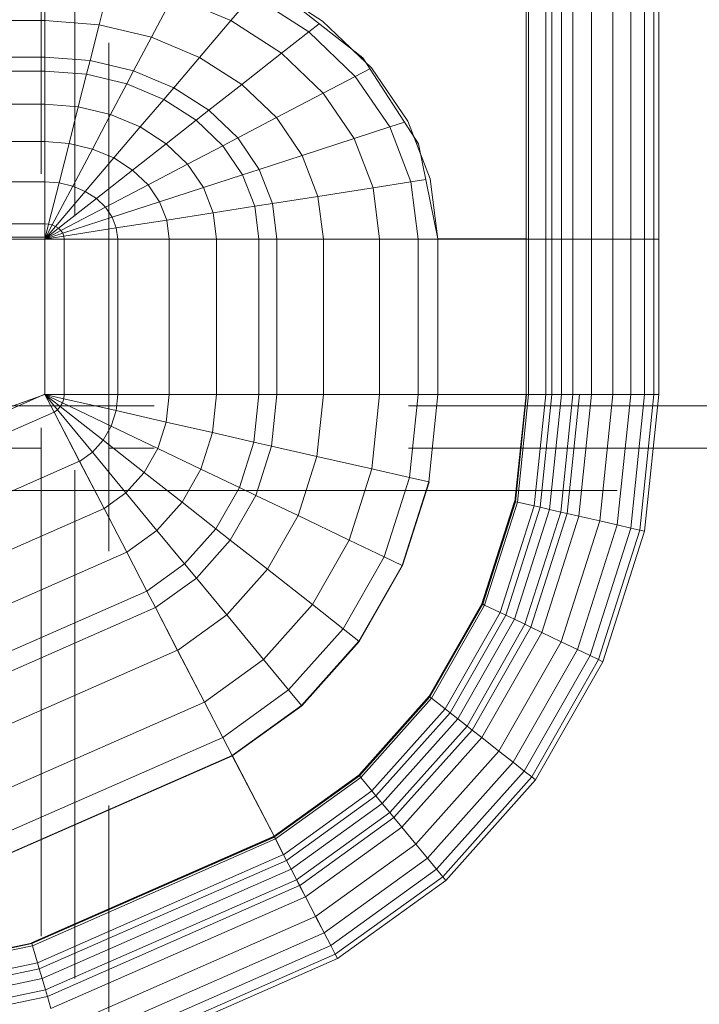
# Model space of a CAD drawing. Header units: millimetres. Extents: x -121 to 87583, y 4737 to 43333.
# Tile 81 of 86: x 49498 to 49698, y 42167 to 42457. Entities that reach past the tile are written whole.
import ezdxf

# ---------------------------------------------------------------- set-up
doc = ezdxf.new("R2010")
doc.units = ezdxf.units.MM
doc.linetypes.add('ADSK_Скрыто', pattern=[300, 150, -150])
doc.linetypes.add('ADSK_Штриховая_ш3 п1_5', pattern=[225, 150, -75])
for name, color, linetype, lineweight in [('A-DETL-____-HDLN', 90, 'ADSK_Скрыто', 9), ('A-DETL-____-MBND', 5, 'ADSK_Штриховая_ш3 п1_5', 20), ('M-EQPM-____-OTLN', 50, 'Continuous', 20)]:
    doc.layers.add(name, color=color, linetype=linetype, lineweight=lineweight)

# ---------------------------------------------------------------- blocks, each defined once
blk = doc.blocks.new('Прямая форма - 83 new-608910-В_Этаж 01_Водопровод')
at = {"layer": 'M-EQPM-____-OTLN', "color": 9}
for p, q in [((260.84, -183.27), (260.84, 0)), ((260.87, 0), (260.87, -183.24)), ((261.6, -183.27), (261.6, 0)), ((266.64, -183.27), (266.64, 0)), ((268.48, -183.27), (268.48, 0)), ((271.3, -183.27), (271.3, 0)), ((274.68, -183.27), (274.68, 0)), ((280.15, -183.27), (280.15, 0)), ((286.45, -183.27), (286.45, 0)), ((291.73, -183.27), (291.73, 0)), ((295.82, -183.27), (295.82, 0)), ((298.6, -183.27), (298.6, 0)), ((299.99, -183.27), (299.99, 0)), ((118.83, -118.79), (118.83, -105.76)), ((118.83, -105.76), (118.83, -118.79)), ((134.86, -120.03), (138.11, -107.25)), ((183.25, -107.65), (200.82, -118.96)), ((212.64, -129.78), (186.98, -109.66)), ((150.29, -123.7), (156.64, -111.66)), ((173.73, -118.82), (156.64, -111.66)), ((173.73, -118.82), (180.04, -111.41)), ((196.74, -122.16), (180.04, -111.41)), ((118.83, -118.79), (16.37, -118.79)), ((134.86, -120.03), (118.83, -118.79)), ((118.83, -129.56), (118.83, -118.79)), ((118.83, -118.79), (118.83, -129.56)), ((164.5, -129.66), (173.73, -118.82)), ((188.7, -128.46), (173.73, -118.82)), ((200.82, -118.96), (215.24, -132.74)), ((132.18, -130.59), (134.86, -120.03)), ((150.29, -123.7), (134.86, -120.03)), ((196.74, -122.16), (199.83, -119.73)), ((145.03, -133.65), (150.29, -123.7)), ((164.5, -129.66), (150.29, -123.7)), ((188.7, -128.46), (196.74, -122.16)), ((210.44, -135.26), (196.74, -122.16)), ((213.45, -131.03), (209.86, -127.6)), ((118.83, -129.56), (15, -129.56)), ((132.18, -130.59), (118.83, -129.56)), ((118.83, -133.71), (118.83, -129.56)), ((118.83, -129.56), (118.83, -133.71)), ((131.15, -134.66), (132.18, -130.59)), ((145.03, -133.65), (132.18, -130.59)), ((156.87, -138.61), (164.5, -129.66)), ((176.96, -137.68), (164.5, -129.66)), ((176.96, -137.68), (188.7, -128.46)), ((200.99, -140.21), (188.7, -128.46)), ((229.11, -155.13), (212.64, -129.78)), ((210.44, -135.26), (214.73, -133.01)), ((215.24, -132.74), (225.96, -148.47)), ((118.83, -133.71), (14.47, -133.71)), ((131.15, -134.66), (118.83, -133.71)), ((118.83, -143.5), (118.83, -133.71)), ((118.83, -133.71), (118.83, -143.5)), ((128.72, -144.27), (131.15, -134.66)), ((143.01, -137.48), (131.15, -134.66)), ((143.01, -137.48), (145.03, -133.65)), ((156.87, -138.61), (145.03, -133.65)), ((200.99, -140.21), (210.44, -135.26)), ((220.62, -150.2), (210.44, -135.26)), ((138.23, -146.53), (143.01, -137.48)), ((153.93, -142.06), (143.01, -137.48)), ((153.93, -142.06), (156.87, -138.61)), ((167.24, -145.29), (156.87, -138.61)), ((167.24, -145.29), (176.96, -137.68)), ((187.18, -147.45), (176.96, -137.68)), ((146.99, -150.2), (153.93, -142.06)), ((163.51, -148.22), (153.93, -142.06)), ((187.18, -147.45), (200.99, -140.21)), ((210.13, -153.61), (200.99, -140.21)), ((118.83, -143.5), (13.23, -143.5)), ((128.72, -144.27), (118.83, -143.5)), ((118.83, -154.51), (118.83, -143.5)), ((118.83, -143.5), (118.83, -154.51)), ((125.98, -155.06), (128.72, -144.27)), ((138.23, -146.53), (128.72, -144.27)), ((132.86, -156.7), (138.23, -146.53)), ((146.99, -150.2), (138.23, -146.53)), ((163.51, -148.22), (167.24, -145.29)), ((175.76, -153.43), (167.24, -145.29)), ((175.76, -153.43), (187.18, -147.45)), ((194.78, -158.6), (187.18, -147.45)), ((139.2, -159.35), (146.99, -150.2)), ((154.68, -155.15), (146.99, -150.2)), ((154.68, -155.15), (163.51, -148.22)), ((171.37, -155.74), (163.51, -148.22)), ((210.13, -153.61), (220.62, -150.2)), ((220.62, -150.2), (224.98, -148.78)), ((226.89, -166.41), (220.62, -150.2)), ((225.96, -148.47), (232.55, -165.53)), ((171.37, -155.74), (175.76, -153.43)), ((182.09, -162.72), (175.76, -153.43)), ((194.78, -158.6), (210.13, -153.61)), ((215.75, -168.15), (210.13, -153.61)), ((229.73, -158.23), (227.69, -152.95)), ((118.83, -154.51), (11.83, -154.51)), ((125.98, -155.06), (118.83, -154.51)), ((118.83, -166.38), (118.83, -154.51)), ((118.83, -154.51), (118.83, -166.38)), ((123.03, -166.71), (125.98, -155.06)), ((132.86, -156.7), (125.98, -155.06)), ((127.07, -167.67), (132.86, -156.7)), ((139.2, -159.35), (132.86, -156.7)), ((144.76, -162.93), (154.68, -155.15)), ((160.98, -161.18), (154.68, -155.15)), ((160.98, -161.18), (171.37, -155.74)), ((177.21, -164.3), (171.37, -155.74)), ((234.78, -183.24), (229.11, -155.13)), ((130.79, -169.23), (139.2, -159.35)), ((144.76, -162.93), (139.2, -159.35)), ((182.09, -162.72), (194.78, -158.6)), ((199.45, -170.69), (194.78, -158.6)), ((149.32, -167.29), (160.98, -161.18)), ((165.67, -168.05), (160.98, -161.18)), ((134.05, -171.33), (144.76, -162.93)), ((149.32, -167.29), (144.76, -162.93)), ((165.67, -168.05), (177.21, -164.3)), ((177.21, -164.3), (182.09, -162.72)), ((180.8, -173.6), (177.21, -164.3)), ((185.98, -172.79), (182.09, -162.72)), ((232.55, -165.53), (234.78, -183.27)), ((118.83, -166.38), (9.11, -166.38)), ((123.03, -166.71), (118.83, -166.38)), ((118.83, -178.78), (118.83, -166.38)), ((118.83, -166.38), (118.83, -178.78)), ((119.94, -178.86), (123.03, -166.71)), ((121.02, -179.12), (127.07, -167.67)), ((127.07, -167.67), (123.03, -166.71)), ((130.79, -169.23), (127.07, -167.67)), ((136.73, -173.89), (149.32, -167.29)), ((152.71, -172.26), (149.32, -167.29)), ((152.71, -172.26), (165.67, -168.05)), ((168.55, -175.51), (165.67, -168.05)), ((199.45, -170.69), (215.75, -168.15)), ((215.75, -168.15), (226.89, -166.41)), ((217.65, -183.27), (215.75, -168.15)), ((226.89, -166.41), (231.25, -165.73)), ((229.01, -183.27), (226.89, -166.41)), ((122.01, -179.53), (130.79, -169.23)), ((122.88, -180.09), (134.05, -171.33)), ((134.05, -171.33), (130.79, -169.23)), ((136.73, -173.89), (134.05, -171.33)), ((185.98, -172.79), (199.45, -170.69)), ((201.03, -183.27), (199.45, -170.69)), ((123.59, -180.77), (136.73, -173.89)), ((138.72, -176.81), (136.73, -173.89)), ((138.72, -176.81), (152.71, -172.26)), ((154.8, -177.66), (152.71, -172.26)), ((168.55, -175.51), (180.8, -173.6)), ((180.8, -173.6), (185.98, -172.79)), ((182.02, -183.27), (180.8, -173.6)), ((187.3, -183.27), (185.98, -172.79)), ((124.12, -181.55), (138.72, -176.81)), ((139.94, -179.98), (138.72, -176.81)), ((154.8, -177.66), (168.55, -175.51)), ((169.53, -183.27), (168.55, -175.51)), ((118.83, -178.78), (-118.83, -178.78)), ((119.94, -178.86), (118.83, -178.78)), ((118.83, -182.73), (118.83, -178.78)), ((118.83, -178.78), (118.83, -182.73)), ((118.83, -183.27), (119.94, -178.86)), ((118.83, -183.27), (121.02, -179.12)), ((118.83, -183.27), (122.01, -179.53)), ((118.83, -183.27), (122.88, -180.09)), ((121.02, -179.12), (119.94, -178.86)), ((122.01, -179.53), (121.02, -179.12)), ((122.88, -180.09), (122.01, -179.53)), ((123.59, -180.77), (122.88, -180.09)), ((124.45, -182.4), (139.94, -179.98)), ((139.94, -179.98), (154.8, -177.66)), ((140.36, -183.27), (139.94, -179.98)), ((155.5, -183.27), (154.8, -177.66)), ((5.34, -182.73), (118.83, -182.73)), ((118.83, -183.27), (123.59, -180.77)), ((118.83, -183.27), (124.12, -181.55)), ((118.83, -183.27), (124.45, -182.4)), ((124.12, -181.55), (123.59, -180.77)), ((124.45, -182.4), (124.12, -181.55)), ((124.56, -183.27), (124.45, -182.4)), ((118.83, -183.27), (7.32, -183.27)), ((118.83, -183.27), (118.83, -229.07)), ((124.56, -183.27), (118.83, -183.27)), ((118.83, -229.07), (118.83, -183.27)), ((118.83, -183.27), (124.56, -183.27)), ((140.36, -183.27), (124.56, -183.27)), ((124.56, -229.09), (124.56, -183.27)), ((124.56, -183.27), (140.36, -183.27)), ((155.5, -183.27), (140.36, -183.27)), ((140.36, -229.09), (140.36, -183.27)), ((140.36, -183.27), (155.5, -183.27)), ((169.53, -183.27), (155.5, -183.27)), ((155.5, -229.09), (155.5, -183.27)), ((155.5, -183.27), (169.53, -183.27)), ((182.02, -183.27), (169.53, -183.27)), ((169.53, -229.09), (169.53, -183.27)), ((169.53, -183.27), (182.02, -183.27)), ((187.3, -183.27), (182.02, -183.27)), ((182.02, -229.09), (182.02, -183.27)), ((182.02, -183.27), (187.3, -183.27)), ((201.03, -183.27), (187.3, -183.27)), ((187.3, -229.09), (187.3, -183.27)), ((187.3, -183.27), (201.03, -183.27)), ((217.65, -183.27), (201.03, -183.27)), ((201.03, -229.09), (201.03, -183.27)), ((201.03, -183.27), (217.65, -183.27)), ((229.01, -183.27), (217.65, -183.27)), ((217.65, -229.09), (217.65, -183.27)), ((217.65, -183.27), (229.01, -183.27)), ((234.78, -183.27), (229.01, -183.27)), ((229.01, -229.09), (229.01, -183.27)), ((229.01, -183.27), (234.78, -183.27)), ((260.84, -183.24), (234.78, -183.24)), ((234.78, -229.09), (234.78, -183.27)), ((234.78, -183.27), (260.84, -183.27)), ((260.84, -229.09), (260.84, -183.27)), ((260.87, -183.27), (261.6, -183.27)), ((261.6, -183.27), (260.87, -183.27)), ((261.6, -229.09), (261.6, -183.27)), ((261.6, -183.27), (266.64, -183.27)), ((266.64, -183.27), (261.6, -183.27)), ((266.64, -229.09), (266.64, -183.27)), ((266.64, -183.27), (268.48, -183.27)), ((268.48, -183.27), (266.64, -183.27)), ((268.48, -229.09), (268.48, -183.27)), ((268.48, -183.27), (271.3, -183.27)), ((271.3, -183.27), (268.48, -183.27)), ((271.3, -229.09), (271.3, -183.27)), ((271.3, -183.27), (274.68, -183.27)), ((274.68, -183.27), (271.3, -183.27)), ((274.68, -229.09), (274.68, -183.27)), ((274.68, -183.27), (276.59, -183.27)), ((276.59, -183.27), (274.68, -183.27)), ((276.59, -183.27), (280.15, -183.27)), ((280.15, -183.27), (276.59, -183.27)), ((280.15, -229.09), (280.15, -183.27)), ((280.15, -183.27), (286.45, -183.27)), ((286.45, -183.27), (280.15, -183.27)), ((286.45, -229.09), (286.45, -183.27)), ((286.45, -183.27), (291.73, -183.27)), ((291.73, -183.27), (286.45, -183.27)), ((291.73, -229.09), (291.73, -183.27)), ((291.73, -183.27), (295.82, -183.27)), ((295.82, -183.27), (291.73, -183.27)), ((295.82, -229.09), (295.82, -183.27)), ((295.82, -183.27), (298.6, -183.27)), ((298.6, -183.27), (295.82, -183.27)), ((298.6, -229.09), (298.6, -183.27)), ((298.6, -183.27), (299.99, -183.27)), ((299.99, -183.27), (298.6, -183.27)), ((299.99, -229.09), (299.99, -183.27)), ((118.83, -229.09), (49.02, -254.19)), ((73.23, -249.09), (118.83, -229.07)), ((124.56, -229.09), (118.83, -229.09)), ((118.83, -229.09), (121.56, -234.36)), ((118.83, -229.09), (122.57, -233.63)), ((118.83, -229.09), (122.57, -233.63)), ((118.83, -229.09), (123.41, -232.69)), ((118.83, -229.09), (123.41, -232.69)), ((118.83, -229.09), (124.04, -231.59)), ((118.83, -229.09), (124.04, -231.59)), ((118.83, -229.09), (124.43, -230.37)), ((118.83, -229.09), (124.43, -230.37)), ((118.83, -229.09), (124.56, -229.09)), ((118.85, -229.09), (121.57, -234.34)), ((124.43, -230.37), (124.56, -229.09)), ((124.43, -230.37), (124.56, -229.09)), ((140.36, -229.09), (124.56, -229.09)), ((124.56, -229.09), (140.36, -229.09)), ((139.86, -233.89), (140.36, -229.09)), ((139.86, -233.89), (140.36, -229.09)), ((155.5, -229.09), (140.36, -229.09)), ((140.36, -229.09), (155.5, -229.09)), ((154.66, -237.26), (155.5, -229.09)), ((154.66, -237.26), (155.5, -229.09)), ((169.53, -229.09), (155.5, -229.09)), ((155.5, -229.09), (169.53, -229.09)), ((168.36, -240.39), (169.53, -229.09)), ((168.36, -240.39), (169.53, -229.09)), ((182.02, -229.09), (169.53, -229.09)), ((169.53, -229.09), (182.02, -229.09)), ((180.56, -243.17), (182.02, -229.09)), ((180.56, -243.17), (182.02, -229.09)), ((187.3, -229.09), (182.02, -229.09)), ((182.02, -229.09), (187.3, -229.09)), ((185.73, -244.35), (187.3, -229.09)), ((185.73, -244.35), (187.3, -229.09)), ((201.03, -229.09), (187.3, -229.09)), ((187.3, -229.09), (201.03, -229.09)), ((199.15, -247.41), (201.03, -229.09)), ((199.15, -247.41), (201.03, -229.09)), ((217.65, -229.09), (201.03, -229.09)), ((201.03, -229.09), (217.65, -229.09)), ((215.38, -251.11), (217.65, -229.09)), ((215.38, -251.11), (217.65, -229.09)), ((229.01, -229.09), (217.65, -229.09)), ((217.65, -229.09), (229.01, -229.09)), ((226.48, -253.64), (229.01, -229.09)), ((226.48, -253.64), (229.01, -229.09)), ((234.78, -229.09), (229.01, -229.09)), ((229.01, -229.09), (234.78, -229.09)), ((232.12, -254.93), (234.78, -229.09)), ((232.12, -254.93), (234.78, -229.09)), ((260.84, -229.09), (234.78, -229.09)), ((234.78, -229.09), (234.91, -229.09)), ((234.91, -229.09), (260.71, -229.09)), ((257.58, -260.73), (260.84, -229.09)), ((257.58, -260.73), (260.84, -229.09)), ((257.71, -260.76), (260.97, -229.09)), ((257.71, -260.76), (260.97, -229.09)), ((258.32, -260.9), (261.6, -229.09)), ((258.32, -260.9), (261.6, -229.09)), ((260.71, -229.09), (260.84, -229.09)), ((260.84, -229.09), (260.97, -229.09)), ((260.97, -229.09), (261.6, -229.09)), ((266.64, -229.09), (261.6, -229.09)), ((261.6, -229.09), (266.64, -229.09)), ((263.25, -262.03), (266.64, -229.09)), ((263.25, -262.03), (266.64, -229.09)), ((265.04, -262.43), (268.48, -229.09)), ((265.04, -262.43), (268.48, -229.09)), ((268.48, -229.09), (266.64, -229.09)), ((266.64, -229.09), (268.48, -229.09)), ((267.8, -263.06), (271.3, -229.09)), ((267.8, -263.06), (271.3, -229.09)), ((271.3, -229.09), (268.48, -229.09)), ((268.48, -229.09), (271.3, -229.09)), ((271.1, -263.82), (274.68, -229.09)), ((271.1, -263.82), (274.68, -229.09)), ((274.68, -229.09), (271.3, -229.09)), ((271.3, -229.09), (274.68, -229.09)), ((272.96, -264.24), (276.59, -229.09)), ((272.96, -264.24), (276.59, -229.09)), ((276.59, -229.09), (274.68, -229.09)), ((274.68, -229.09), (276.59, -229.09)), ((276.45, -265.04), (280.15, -229.09)), ((276.45, -265.04), (280.15, -229.09)), ((280.15, -229.09), (276.59, -229.09)), ((276.59, -229.09), (280.15, -229.09)), ((286.45, -229.09), (280.15, -229.09)), ((280.15, -229.09), (286.45, -229.09)), ((282.6, -266.44), (286.45, -229.09)), ((282.6, -266.44), (286.45, -229.09)), ((291.73, -229.09), (286.45, -229.09)), ((286.45, -229.09), (291.73, -229.09)), ((287.76, -267.61), (291.73, -229.09)), ((287.76, -267.61), (291.73, -229.09)), ((295.82, -229.09), (291.73, -229.09)), ((291.73, -229.09), (295.82, -229.09)), ((291.75, -268.53), (295.82, -229.09)), ((291.75, -268.53), (295.82, -229.09)), ((294.47, -269.15), (298.6, -229.09)), ((294.47, -269.15), (298.6, -229.09)), ((298.6, -229.09), (295.82, -229.09)), ((295.82, -229.09), (298.6, -229.09)), ((295.83, -269.46), (299.99, -229.09)), ((295.83, -269.46), (299.99, -229.09)), ((299.99, -229.09), (298.6, -229.09)), ((298.6, -229.09), (299.99, -229.09)), ((123.41, -232.69), (124.04, -231.59)), ((123.41, -232.69), (124.04, -231.59)), ((124.04, -231.59), (124.43, -230.37)), ((124.04, -231.59), (124.43, -230.37)), ((124.04, -231.59), (138.4, -238.46)), ((124.04, -231.59), (138.4, -238.46)), ((124.43, -230.37), (139.86, -233.89)), ((124.43, -230.37), (139.86, -233.89)), ((74.91, -254.82), (121.57, -234.34)), ((74.91, -254.82), (121.57, -234.34)), ((121.56, -234.36), (122.57, -233.63)), ((121.56, -234.36), (122.57, -233.63)), ((121.56, -234.36), (129.09, -248.88)), ((121.57, -234.34), (129.1, -248.85)), ((122.57, -233.63), (123.41, -232.69)), ((122.57, -233.63), (123.41, -232.69)), ((122.57, -233.63), (132.89, -246.14)), ((122.57, -233.63), (132.89, -246.14)), ((123.41, -232.69), (136.04, -242.61)), ((123.41, -232.69), (136.04, -242.61)), ((138.4, -238.46), (139.86, -233.89)), ((138.4, -238.46), (139.86, -233.89)), ((139.86, -233.89), (154.66, -237.26)), ((139.86, -233.89), (154.66, -237.26)), ((152.17, -245.06), (154.66, -237.26)), ((152.17, -245.06), (154.66, -237.26)), ((154.66, -237.26), (168.36, -240.39)), ((154.66, -237.26), (168.36, -240.39)), ((136.04, -242.61), (138.4, -238.46)), ((136.04, -242.61), (138.4, -238.46)), ((138.4, -238.46), (152.17, -245.06)), ((138.4, -238.46), (152.17, -245.06)), ((164.92, -251.17), (168.36, -240.39)), ((164.92, -251.17), (168.36, -240.39)), ((168.36, -240.39), (180.56, -243.17)), ((168.36, -240.39), (180.56, -243.17)), ((132.89, -246.14), (136.04, -242.61)), ((132.89, -246.14), (136.04, -242.61)), ((136.04, -242.61), (148.15, -252.12)), ((136.04, -242.61), (148.15, -252.12)), ((176.28, -256.6), (180.56, -243.17)), ((176.28, -256.6), (180.56, -243.17)), ((180.56, -243.17), (185.73, -244.35)), ((180.56, -243.17), (185.73, -244.35)), ((129.09, -248.88), (132.89, -246.14)), ((129.09, -248.88), (132.89, -246.14)), ((132.89, -246.14), (142.78, -258.12)), ((132.89, -246.14), (142.78, -258.12)), ((148.15, -252.12), (152.17, -245.06)), ((148.15, -252.12), (152.17, -245.06)), ((152.17, -245.06), (164.92, -251.17)), ((152.17, -245.06), (164.92, -251.17)), ((181.08, -258.9), (185.73, -244.35)), ((181.08, -258.9), (185.73, -244.35)), ((185.73, -244.35), (199.15, -247.41)), ((185.73, -244.35), (199.15, -247.41)), ((79.55, -270.61), (129.1, -248.85)), ((79.55, -270.61), (129.1, -248.85)), ((129.09, -248.88), (136.31, -262.79)), ((129.1, -248.85), (136.32, -262.77)), ((193.57, -264.88), (199.15, -247.41)), ((193.57, -264.88), (199.15, -247.41)), ((199.15, -247.41), (215.38, -251.11)), ((199.15, -247.41), (215.38, -251.11)), ((142.78, -258.12), (148.15, -252.12)), ((142.78, -258.12), (148.15, -252.12)), ((148.15, -252.12), (159.36, -260.93)), ((148.15, -252.12), (159.36, -260.93)), ((159.36, -260.93), (164.92, -251.17)), ((159.36, -260.93), (164.92, -251.17)), ((164.92, -251.17), (176.28, -256.6)), ((164.92, -251.17), (176.28, -256.6)), ((208.67, -272.12), (215.38, -251.11)), ((208.67, -272.12), (215.38, -251.11)), ((215.38, -251.11), (226.48, -253.64)), ((215.38, -251.11), (226.48, -253.64)), ((219, -277.06), (226.48, -253.64)), ((219, -277.06), (226.48, -253.64)), ((224.25, -279.58), (232.12, -254.93)), ((224.25, -279.58), (232.12, -254.93)), ((224.37, -279.63), (232.25, -254.96)), ((224.37, -279.63), (232.25, -254.96)), ((226.48, -253.64), (232.12, -254.93)), ((226.48, -253.64), (232.12, -254.93)), ((232.12, -254.93), (232.25, -254.96)), ((232.25, -254.96), (232.12, -254.93)), ((136.31, -262.79), (142.78, -258.12)), ((136.31, -262.79), (142.78, -258.12)), ((142.78, -258.12), (151.94, -269.23)), ((142.78, -258.12), (151.94, -269.23)), ((169.35, -268.77), (176.28, -256.6)), ((169.35, -268.77), (176.28, -256.6)), ((176.28, -256.6), (181.08, -258.9)), ((176.28, -256.6), (181.08, -258.9)), ((151.94, -269.23), (159.36, -260.93)), ((151.94, -269.23), (159.36, -260.93)), ((159.36, -260.93), (169.35, -268.77)), ((159.36, -260.93), (169.35, -268.77)), ((173.57, -272.09), (181.08, -258.9)), ((173.57, -272.09), (181.08, -258.9)), ((181.08, -258.9), (193.57, -264.88)), ((181.08, -258.9), (193.57, -264.88)), ((247.82, -290.86), (257.45, -260.7)), ((247.82, -290.86), (257.45, -260.7)), ((247.94, -290.92), (257.58, -260.73)), ((247.94, -290.92), (257.58, -260.73)), ((248.06, -290.98), (257.71, -260.76)), ((248.06, -290.98), (257.71, -260.76)), ((248.63, -291.25), (258.32, -260.9)), ((248.63, -291.25), (258.32, -260.9)), ((257.45, -260.7), (257.58, -260.73)), ((257.45, -260.7), (257.58, -260.73)), ((257.58, -260.73), (257.71, -260.76)), ((257.58, -260.73), (257.71, -260.76)), ((257.71, -260.76), (258.32, -260.9)), ((257.71, -260.76), (258.32, -260.9)), ((258.32, -260.9), (263.25, -262.03)), ((258.32, -260.9), (263.25, -262.03)), ((84, -285.74), (136.32, -262.77)), ((84, -285.74), (136.32, -262.77)), ((136.31, -262.79), (143, -275.69)), ((136.32, -262.77), (143.01, -275.66)), ((253.22, -293.45), (263.25, -262.03)), ((253.22, -293.45), (263.25, -262.03)), ((254.88, -294.24), (265.04, -262.43)), ((254.88, -294.24), (265.04, -262.43)), ((257.45, -295.47), (267.8, -263.06)), ((257.45, -295.47), (267.8, -263.06)), ((260.52, -296.94), (271.1, -263.82)), ((260.52, -296.94), (271.1, -263.82)), ((262.26, -297.78), (272.96, -264.24)), ((262.26, -297.78), (272.96, -264.24)), ((263.25, -262.03), (265.04, -262.43)), ((263.25, -262.03), (265.04, -262.43)), ((265.04, -262.43), (267.8, -263.06)), ((265.04, -262.43), (267.8, -263.06)), ((267.8, -263.06), (271.1, -263.82)), ((267.8, -263.06), (271.1, -263.82)), ((271.1, -263.82), (272.96, -264.24)), ((271.1, -263.82), (272.96, -264.24)), ((272.96, -264.24), (276.45, -265.04)), ((272.96, -264.24), (276.45, -265.04)), ((184.55, -280.71), (193.57, -264.88)), ((184.55, -280.71), (193.57, -264.88)), ((193.57, -264.88), (208.67, -272.12)), ((193.57, -264.88), (208.67, -272.12)), ((265.5, -299.33), (276.45, -265.04)), ((265.5, -299.33), (276.45, -265.04)), ((271.23, -302.07), (282.6, -266.44)), ((271.23, -302.07), (282.6, -266.44)), ((276.45, -265.04), (282.6, -266.44)), ((276.45, -265.04), (282.6, -266.44)), ((282.6, -266.44), (287.76, -267.61)), ((282.6, -266.44), (287.76, -267.61)), ((143, -275.69), (151.94, -269.23)), ((143, -275.69), (151.94, -269.23)), ((151.94, -269.23), (160.1, -279.12)), ((151.94, -269.23), (160.1, -279.12)), ((160.1, -279.12), (169.35, -268.77)), ((160.1, -279.12), (169.35, -268.77)), ((169.35, -268.77), (173.57, -272.09)), ((169.35, -268.77), (173.57, -272.09)), ((276.02, -304.37), (287.76, -267.61)), ((276.02, -304.37), (287.76, -267.61)), ((279.74, -306.15), (291.75, -268.53)), ((279.74, -306.15), (291.75, -268.53)), ((282.27, -307.36), (294.47, -269.15)), ((282.27, -307.36), (294.47, -269.15)), ((283.54, -307.97), (295.83, -269.46)), ((283.54, -307.97), (295.83, -269.46)), ((287.76, -267.61), (291.75, -268.53)), ((287.76, -267.61), (291.75, -268.53)), ((291.75, -268.53), (294.47, -269.15)), ((291.75, -268.53), (294.47, -269.15)), ((294.47, -269.15), (295.83, -269.46)), ((294.47, -269.15), (295.83, -269.46)), ((163.55, -283.3), (173.57, -272.09)), ((163.55, -283.3), (173.57, -272.09)), ((173.57, -272.09), (184.55, -280.71)), ((173.57, -272.09), (184.55, -280.71)), ((197.84, -291.15), (208.67, -272.12)), ((197.84, -291.15), (208.67, -272.12)), ((208.67, -272.12), (219, -277.06)), ((208.67, -272.12), (219, -277.06)), ((88.12, -299.76), (143.01, -275.66)), ((88.12, -299.76), (143.01, -275.66)), ((143, -275.69), (148.95, -287.16)), ((143.01, -275.66), (148.97, -287.14)), ((206.92, -298.28), (219, -277.06)), ((206.92, -298.28), (219, -277.06)), ((219, -277.06), (224.25, -279.58)), ((219, -277.06), (224.25, -279.58)), ((148.95, -287.16), (160.1, -279.12)), ((148.95, -287.16), (160.1, -279.12)), ((160.1, -279.12), (163.55, -283.3)), ((160.1, -279.12), (163.55, -283.3)), ((172.52, -294.17), (184.55, -280.71)), ((172.52, -294.17), (184.55, -280.71)), ((184.55, -280.71), (197.84, -291.15)), ((184.55, -280.71), (197.84, -291.15)), ((211.54, -301.9), (224.25, -279.58)), ((211.54, -301.9), (224.25, -279.58)), ((211.64, -301.99), (224.37, -279.63)), ((211.64, -301.99), (224.37, -279.63)), ((224.25, -279.58), (224.37, -279.63)), ((224.25, -279.58), (224.37, -279.63)), ((151.47, -292.02), (163.55, -283.3)), ((151.47, -292.02), (163.55, -283.3)), ((163.55, -283.3), (172.52, -294.17)), ((163.55, -283.3), (172.52, -294.17)), ((91.79, -312.24), (148.97, -287.14)), ((91.79, -312.24), (148.97, -287.14)), ((148.95, -287.16), (151.47, -292.02)), ((148.97, -287.14), (151.49, -291.99)), ((93.35, -317.52), (151.49, -291.99)), ((93.35, -317.52), (151.49, -291.99)), ((151.47, -292.02), (158.02, -304.64)), ((151.49, -291.99), (158.03, -304.61)), ((183.37, -307.32), (197.84, -291.15)), ((183.37, -307.32), (197.84, -291.15)), ((197.84, -291.15), (206.92, -298.28)), ((197.84, -291.15), (206.92, -298.28)), ((232.27, -318.19), (247.82, -290.86)), ((232.27, -318.19), (247.82, -290.86)), ((232.37, -318.27), (247.94, -290.92)), ((232.37, -318.27), (247.94, -290.92)), ((232.48, -318.35), (248.06, -290.98)), ((232.48, -318.35), (248.06, -290.98)), ((232.98, -318.74), (248.63, -291.25)), ((232.98, -318.74), (248.63, -291.25)), ((247.82, -290.86), (247.94, -290.92)), ((247.82, -290.86), (247.94, -290.92)), ((247.94, -290.92), (248.06, -290.98)), ((247.94, -290.92), (248.06, -290.98)), ((248.06, -290.98), (248.63, -291.25)), ((248.06, -290.98), (248.63, -291.25)), ((248.63, -291.25), (253.22, -293.45)), ((248.63, -291.25), (253.22, -293.45)), ((158.02, -304.64), (172.52, -294.17)), ((158.02, -304.64), (172.52, -294.17)), ((172.52, -294.17), (183.37, -307.32)), ((172.52, -294.17), (183.37, -307.32)), ((237.01, -321.91), (253.22, -293.45)), ((237.01, -321.91), (253.22, -293.45)), ((238.47, -323.06), (254.88, -294.24)), ((238.47, -323.06), (254.88, -294.24)), ((240.73, -324.84), (257.45, -295.47)), ((240.73, -324.84), (257.45, -295.47)), ((253.22, -293.45), (254.88, -294.24)), ((253.22, -293.45), (254.88, -294.24)), ((254.88, -294.24), (257.45, -295.47)), ((254.88, -294.24), (257.45, -295.47)), ((257.45, -295.47), (260.52, -296.94)), ((257.45, -295.47), (260.52, -296.94)), ((190.79, -316.32), (206.92, -298.28)), ((190.79, -316.32), (206.92, -298.28)), ((206.92, -298.28), (211.54, -301.9)), ((206.92, -298.28), (211.54, -301.9)), ((243.43, -326.96), (260.52, -296.94)), ((243.43, -326.96), (260.52, -296.94)), ((244.96, -328.16), (262.26, -297.78)), ((244.96, -328.16), (262.26, -297.78)), ((260.52, -296.94), (262.26, -297.78)), ((260.52, -296.94), (262.26, -297.78)), ((262.26, -297.78), (265.5, -299.33)), ((262.26, -297.78), (265.5, -299.33)), ((194.56, -320.89), (211.54, -301.9)), ((194.56, -320.89), (211.54, -301.9)), ((194.65, -320.99), (211.64, -301.99)), ((194.65, -320.99), (211.64, -301.99)), ((211.54, -301.9), (211.64, -301.99)), ((211.54, -301.9), (211.64, -301.99)), ((247.81, -330.39), (265.5, -299.33)), ((247.81, -330.39), (265.5, -299.33)), ((252.85, -334.35), (271.23, -302.07)), ((252.85, -334.35), (271.23, -302.07)), ((265.5, -299.33), (271.23, -302.07)), ((265.5, -299.33), (271.23, -302.07)), ((271.23, -302.07), (276.02, -304.37)), ((271.23, -302.07), (276.02, -304.37)), ((97.38, -331.24), (158.03, -304.61)), ((97.38, -331.24), (158.03, -304.61)), ((158.02, -304.64), (165.94, -319.91)), ((158.03, -304.61), (165.95, -319.88)), ((257.07, -337.66), (276.02, -304.37)), ((257.07, -337.66), (276.02, -304.37)), ((276.02, -304.37), (279.74, -306.15)), ((276.02, -304.37), (279.74, -306.15)), ((165.94, -319.91), (183.37, -307.32)), ((165.94, -319.91), (183.37, -307.32)), ((183.37, -307.32), (190.79, -316.32)), ((183.37, -307.32), (190.79, -316.32)), ((260.34, -340.23), (279.74, -306.15)), ((260.34, -340.23), (279.74, -306.15)), ((262.56, -341.98), (282.27, -307.36)), ((262.56, -341.98), (282.27, -307.36)), ((279.74, -306.15), (282.27, -307.36)), ((279.74, -306.15), (282.27, -307.36)), ((282.27, -307.36), (283.54, -307.97)), ((282.27, -307.36), (283.54, -307.97)), ((263.67, -342.85), (283.54, -307.97)), ((263.67, -342.85), (283.54, -307.97)), ((171.36, -330.35), (190.79, -316.32)), ((171.36, -330.35), (190.79, -316.32)), ((190.79, -316.32), (194.56, -320.89)), ((190.79, -316.32), (194.56, -320.89)), ((211.5, -341.42), (232.27, -318.19)), ((211.5, -341.42), (232.27, -318.19)), ((211.59, -341.52), (232.37, -318.27)), ((211.59, -341.52), (232.37, -318.27)), ((211.67, -341.62), (232.48, -318.35)), ((211.67, -341.62), (232.48, -318.35)), ((212.08, -342.12), (232.98, -318.74)), ((212.08, -342.12), (232.98, -318.74)), ((232.27, -318.19), (232.37, -318.27)), ((232.27, -318.19), (232.37, -318.27)), ((232.37, -318.27), (232.48, -318.35)), ((232.37, -318.27), (232.48, -318.35)), ((232.48, -318.35), (232.98, -318.74)), ((232.48, -318.35), (232.98, -318.74)), ((232.98, -318.74), (237.01, -321.91)), ((232.98, -318.74), (237.01, -321.91)), ((102.26, -347.85), (165.95, -319.88)), ((102.26, -347.85), (165.95, -319.88)), ((165.94, -319.91), (171.36, -330.35)), ((165.95, -319.88), (171.37, -330.33)), ((174.11, -335.65), (194.56, -320.89)), ((174.11, -335.65), (194.56, -320.89)), ((174.17, -335.77), (194.65, -320.99)), ((194.65, -320.99), (174.17, -335.77)), ((194.56, -320.89), (194.65, -320.99)), ((194.56, -320.89), (194.65, -320.99)), ((215.37, -346.11), (237.01, -321.91)), ((215.37, -346.11), (237.01, -321.91)), ((237.01, -321.91), (238.47, -323.06)), ((237.01, -321.91), (238.47, -323.06)), ((216.57, -347.56), (238.47, -323.06)), ((216.57, -347.56), (238.47, -323.06)), ((218.42, -349.8), (240.73, -324.84)), ((218.42, -349.8), (240.73, -324.84)), ((238.47, -323.06), (240.73, -324.84)), ((238.47, -323.06), (240.73, -324.84)), ((240.73, -324.84), (243.43, -326.96)), ((240.73, -324.84), (243.43, -326.96)), ((220.62, -352.47), (243.43, -326.96)), ((220.62, -352.47), (243.43, -326.96)), ((221.87, -353.98), (244.96, -328.16)), ((221.87, -353.98), (244.96, -328.16)), ((243.43, -326.96), (244.96, -328.16)), ((243.43, -326.96), (244.96, -328.16)), ((244.96, -328.16), (247.81, -330.39)), ((244.96, -328.16), (247.81, -330.39)), ((105.6, -359.2), (171.37, -330.33)), ((105.6, -359.2), (171.37, -330.33)), ((171.37, -330.33), (174.12, -335.63)), ((224.2, -356.81), (247.81, -330.39)), ((224.2, -356.81), (247.81, -330.39)), ((247.81, -330.39), (252.85, -334.35)), ((247.81, -330.39), (252.85, -334.35)), ((107.3, -364.97), (174.12, -335.63)), ((107.3, -364.97), (174.12, -335.63)), ((107.33, -365.1), (174.19, -335.75)), ((107.33, -365.1), (174.19, -335.75)), ((174.11, -335.65), (174.17, -335.77)), ((174.12, -335.63), (174.19, -335.75)), ((174.17, -335.77), (186.47, -359.48)), ((174.19, -335.75), (186.5, -359.48)), ((228.31, -361.79), (252.85, -334.35)), ((228.31, -361.79), (252.85, -334.35)), ((252.85, -334.35), (257.07, -337.66)), ((252.85, -334.35), (257.07, -337.66)), ((231.76, -365.97), (257.07, -337.66)), ((231.76, -365.97), (257.07, -337.66)), ((257.07, -337.66), (260.34, -340.23)), ((257.07, -337.66), (260.34, -340.23)), ((211.5, -341.42), (186.47, -359.48)), ((186.47, -359.48), (211.5, -341.42)), ((186.56, -359.58), (211.59, -341.52)), ((186.56, -359.58), (211.59, -341.52)), ((186.62, -359.7), (211.67, -341.62)), ((186.62, -359.7), (211.67, -341.62)), ((186.91, -360.29), (212.08, -342.12)), ((186.91, -360.29), (212.08, -342.12)), ((211.5, -341.42), (211.59, -341.52)), ((211.5, -341.42), (211.59, -341.52)), ((211.59, -341.52), (211.67, -341.62)), ((211.59, -341.52), (211.67, -341.62)), ((211.67, -341.62), (212.08, -342.12)), ((211.67, -341.62), (212.08, -342.12)), ((212.08, -342.12), (215.37, -346.11)), ((212.08, -342.12), (215.37, -346.11)), ((234.43, -369.21), (260.34, -340.23)), ((234.43, -369.21), (260.34, -340.23)), ((236.25, -371.41), (262.56, -341.98)), ((236.25, -371.41), (262.56, -341.98)), ((260.34, -340.23), (262.56, -341.98)), ((260.34, -340.23), (262.56, -341.98)), ((262.56, -341.98), (263.67, -342.85)), ((262.56, -341.98), (263.67, -342.85)), ((237.16, -372.51), (263.67, -342.85)), ((237.16, -372.51), (263.67, -342.85)), ((189.31, -364.92), (215.37, -346.11)), ((189.31, -364.92), (215.37, -346.11)), ((190.19, -366.61), (216.57, -347.56)), ((190.19, -366.61), (216.57, -347.56)), ((215.37, -346.11), (216.57, -347.56)), ((215.37, -346.11), (216.57, -347.56)), ((216.57, -347.56), (218.42, -349.8)), ((216.57, -347.56), (218.42, -349.8)), ((191.53, -369.2), (218.42, -349.8)), ((191.53, -369.2), (218.42, -349.8)), ((218.42, -349.8), (220.62, -352.47)), ((218.42, -349.8), (220.62, -352.47)), ((193.14, -372.31), (220.62, -352.47)), ((193.14, -372.31), (220.62, -352.47)), ((194.04, -374.07), (221.87, -353.98)), ((194.04, -374.07), (221.87, -353.98)), ((220.62, -352.47), (221.87, -353.98)), ((220.62, -352.47), (221.87, -353.98)), ((221.87, -353.98), (224.2, -356.81)), ((221.87, -353.98), (224.2, -356.81)), ((195.76, -377.34), (224.2, -356.81)), ((195.76, -377.34), (224.2, -356.81)), ((224.2, -356.81), (228.31, -361.79)), ((224.2, -356.81), (228.31, -361.79)), ((114.92, -390.91), (186.5, -359.48)), ((114.92, -390.91), (186.5, -359.48)), ((114.96, -391.04), (186.54, -359.61)), ((114.96, -391.04), (186.54, -359.61)), ((115, -391.17), (186.6, -359.73)), ((115, -391.17), (186.6, -359.73)), ((186.47, -359.48), (186.54, -359.6)), ((186.5, -359.48), (186.56, -359.6)), ((186.54, -359.6), (186.6, -359.72)), ((186.56, -359.6), (186.62, -359.72)), ((186.6, -359.72), (186.9, -360.3)), ((186.62, -359.72), (186.91, -360.27)), ((115.17, -391.77), (186.9, -360.28)), ((115.17, -391.77), (186.9, -360.28)), ((186.9, -360.3), (189.3, -364.93)), ((186.91, -360.27), (189.31, -364.91)), ((198.76, -383.13), (228.31, -361.79)), ((198.76, -383.13), (228.31, -361.79)), ((228.31, -361.79), (231.76, -365.97)), ((228.31, -361.79), (231.76, -365.97)), ((116.66, -396.81), (189.3, -364.91)), ((116.66, -396.81), (189.3, -364.91)), ((189.3, -364.93), (190.17, -366.62)), ((189.31, -364.91), (190.19, -366.59)), ((201.27, -387.98), (231.76, -365.97)), ((201.27, -387.98), (231.76, -365.97)), ((231.76, -365.97), (234.43, -369.21)), ((231.76, -365.97), (234.43, -369.21)), ((117.19, -398.64), (190.17, -366.6)), ((117.19, -398.64), (190.17, -366.6)), ((190.17, -366.62), (191.52, -369.21)), ((190.19, -366.59), (191.53, -369.19)), ((118.02, -401.46), (191.52, -369.2)), ((118.02, -401.46), (191.52, -369.2)), ((191.52, -369.21), (193.13, -372.32)), ((191.53, -369.19), (193.14, -372.29)), ((203.22, -391.74), (234.43, -369.21)), ((203.22, -391.74), (234.43, -369.21)), ((204.55, -394.29), (236.25, -371.41)), ((204.55, -394.29), (236.25, -371.41)), ((234.43, -369.21), (236.25, -371.41)), ((234.43, -369.21), (236.25, -371.41)), ((236.25, -371.41), (237.16, -372.51)), ((236.25, -371.41), (237.16, -372.51)), ((119.02, -404.84), (193.13, -372.3)), ((119.02, -404.84), (193.13, -372.3)), ((119.58, -406.75), (194.04, -374.05)), ((119.58, -406.75), (194.04, -374.05)), ((193.13, -372.32), (194.04, -374.07)), ((193.14, -372.29), (194.06, -374.05)), ((194.04, -374.07), (195.73, -377.33)), ((194.06, -374.05), (195.76, -377.33)), ((205.2, -395.58), (237.16, -372.51)), ((205.2, -395.58), (237.16, -372.51)), ((120.62, -410.31), (195.74, -377.33)), ((120.62, -410.31), (195.74, -377.33)), ((195.74, -377.35), (198.73, -383.11)), ((195.77, -377.35), (198.76, -383.11)), ((122.48, -416.6), (198.75, -383.12)), ((122.48, -416.6), (198.75, -383.12)), ((198.75, -383.14), (201.25, -387.96)), ((198.77, -383.14), (201.27, -387.96)), ((124.03, -421.88), (201.26, -387.97)), ((124.03, -421.88), (201.26, -387.97)), ((201.26, -387.99), (203.2, -391.72)), ((201.29, -387.99), (203.22, -391.72)), ((38.83, -407.07), (114.96, -391.04)), ((38.83, -407.07), (114.96, -391.04)), ((38.84, -407.21), (115, -391.17)), ((38.84, -407.21), (115, -391.17)), ((38.9, -407.83), (115.17, -391.77)), ((38.9, -407.83), (115.17, -391.77)), ((114.92, -390.91), (114.96, -391.04)), ((114.92, -390.91), (114.96, -391.04)), ((114.96, -391.04), (115, -391.17)), ((114.96, -391.04), (115, -391.17)), ((115, -391.17), (115.17, -391.77)), ((115, -391.17), (115.17, -391.77)), ((115.17, -391.77), (116.66, -396.81)), ((115.17, -391.77), (116.66, -396.81)), ((125.23, -425.96), (203.21, -391.73)), ((125.23, -425.96), (203.21, -391.73)), ((203.21, -391.75), (204.53, -394.28)), ((203.24, -391.75), (204.55, -394.28)), ((126.04, -428.75), (204.54, -394.29)), ((126.04, -428.75), (204.54, -394.29)), ((204.54, -394.3), (205.2, -395.58)), ((39.4, -413.08), (116.66, -396.81)), ((39.4, -413.08), (116.66, -396.81)), ((116.66, -396.81), (117.19, -398.64)), ((116.66, -396.81), (117.19, -398.64)), ((126.45, -430.14), (205.21, -395.56)), ((126.45, -430.14), (205.21, -395.56)), ((39.58, -414.98), (117.19, -398.64)), ((39.58, -414.98), (117.19, -398.64)), ((117.19, -398.64), (118.02, -401.46)), ((117.19, -398.64), (118.02, -401.46)), ((39.86, -417.92), (118.02, -401.46)), ((39.86, -417.92), (118.02, -401.46)), ((118.02, -401.46), (119.02, -404.84)), ((118.02, -401.46), (119.02, -404.84)), ((40.2, -421.44), (119.02, -404.84)), ((40.2, -421.44), (119.02, -404.84)), ((119.02, -404.84), (119.58, -406.75)), ((119.02, -404.84), (119.58, -406.75)), ((40.39, -423.42), (119.58, -406.75)), ((40.39, -423.42), (119.58, -406.75)), ((119.58, -406.75), (120.62, -410.31)), ((119.58, -406.75), (120.62, -410.31))]:
    blk.add_line(p, q, dxfattribs=at)
blk = doc.blocks.new('Прямая форма - FU - 054-608911-В_Этаж 01_Водопровод')
blk.add_blockref('Прямая форма - 83 new-608910-В_Этаж 01_Водопровод', (0, 0))
blk = doc.blocks.new('83 new_ifc_RVT-1-В_Этаж 01_Водопровод')
at = {"layer": 'M-EQPM-____-OTLN', "color": 9, "lineweight": 20}
blk.add_blockref('Прямая форма - FU - 054-608911-В_Этаж 01_Водопровод', (29360.06, 42575.83), dxfattribs=at)

msp = doc.modelspace()

# ---------------------------------------------------------------- linework, layer by layer
at = {"layer": 'A-DETL-____-HDLN', "color": 140}
for p, q in [((49523.86, 42343.38), (49503.96, 42343.38)), ((49503.96, 42318.38), (49523.86, 42318.38))]:
    msp.add_line(p, q, dxfattribs=at)
at = {"layer": 'A-DETL-____-MBND', "color": 150}
for p, q in [((49523.91, 42075.46), (49523.91, 42565.33)), ((49503.91, 42561.83), (49503.91, 42075.46)), ((49513.91, 42549.33), (49513.91, 42091.46)), ((49503.91, 42343.38), (49457.86, 42343.38)), ((50887.34, 42343.38), (49523.91, 42343.38)), ((49503.91, 42330.88), (49457.86, 42330.88)), ((50887.34, 42330.88), (49523.91, 42330.88)), ((49457.77, 42318.38), (49503.91, 42318.38)), ((49523.91, 42318.38), (50887.34, 42318.38))]:
    msp.add_line(p, q, dxfattribs=at)

# ---------------------------------------------------------------- block references
at = {"lineweight": 9}
msp.add_blockref('83 new_ifc_RVT-1-В_Этаж 01_Водопровод', (20026.13, 0), dxfattribs=at)

doc.saveas('drawing.dxf')
